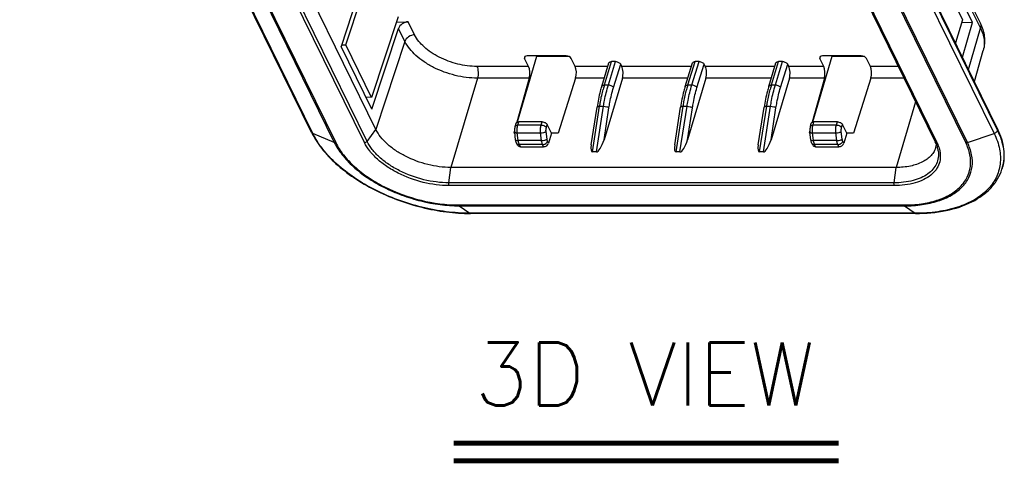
# Model space of a CAD drawing. Header units: millimetres. Extents: x 1095 to 2053, y 0 to 677.
# Tile 16 of 19: x 1719 to 1835, y 432 to 484. Entities that reach past the tile are written whole.
import ezdxf

# ---------------------------------------------------------------- set-up
doc = ezdxf.new("R2010")
doc.units = ezdxf.units.MM
doc.header["$LTSCALE"] = 0.3
doc.layers.add('3_ALL_AXES', color=7, linetype='Continuous')
doc.layers.add('7_ALL_FEATURES', color=7, linetype='Continuous')
doc.layers.add('AM_6_Text', color=7, linetype='Continuous', lineweight=20)
doc.styles.add('WHGTXT', font='simplex', dxfattribs={"bigfont": 'whgtxt'})

# ---------------------------------------------------------------- blocks, each defined once
blk = doc.blocks.new('A$C8bcdbc0d')
at = {"layer": '3_ALL_AXES', "color": 7, "linetype": 'Continuous'}
for p, q in [((116.76, 9.96), (82.17, 80.45)), ((117.29, 5.38), (117.25, 5.25))]:
    blk.add_line(p, q, dxfattribs=at)
blk.add_open_spline([(117.29, 5.38), (117.4, 5.73), (117.54, 6.47), (117.51, 8.05), (117.12, 9.22), (116.76, 9.96)], degree=3, knots=[0, 0, 0, 0, 0.234129, 0.475346, 1, 1, 1, 1], dxfattribs=at)
at = {"layer": '7_ALL_FEATURES', "color": 7, "linetype": 'Continuous'}
for p, q in [((35.4, 9.6), (0.81, 80.09)), ((35.56, 9.46), (0.97, 79.95)), ((43.03, 9.96), (8.44, 80.45)), ((81.74, 79.95), (116.33, 9.46)), ((82.13, 80.31), (116.72, 9.82)), ((3.5, 78.91), (38.09, 8.42)), ((3.67, 78.88), (38.27, 8.39)), ((41.68, 8.39), (7.09, 78.88)), ((41.98, 8.54), (7.39, 79.04)), ((74.76, 78.98), (109.35, 8.49)), ((74.96, 78.88), (109.55, 8.39)), ((112.96, 8.39), (78.37, 78.88)), ((113.15, 8.42), (78.56, 78.91)), ((108.76, 34.62), (114.66, 22.6)), ((108.8, 33.98), (114.7, 21.96)), ((42.06, 29.37), (38.91, 19.8)), ((39.47, 19.96), (42.62, 29.52)), ((113.76, 22.61), (110.02, 30.21)), ((109.65, 28.93), (112.58, 22.96)), ((45.67, 23.3), (42.52, 13.75)), ((45.46, 22.66), (46.86, 22.71)), ((47.63, 21.16), (46.86, 22.71)), ((112.58, 22.96), (111.73, 20.21)), ((112.48, 22.65), (113.76, 22.61)), ((112.57, 18.5), (113.76, 22.61)), ((42.57, 12.34), (45.72, 21.91)), ((46.47, 20.39), (45.72, 21.91)), ((113.28, 17.05), (114.7, 21.96)), ((38.96, 19.96), (39.47, 19.96)), ((42.52, 13.75), (39.47, 19.96)), ((46.47, 20.39), (43.03, 9.96)), ((42.57, 12.34), (38.91, 19.8)), ((113.98, 15.62), (115.03, 19.3)), ((62.07, 18.6), (59.78, 10.81)), ((60.67, 18.36), (60.74, 18.61)), ((61.13, 17.42), (60.67, 18.36)), ((65.58, 18.67), (60.98, 18.67)), ((62.04, 18.67), (62.07, 18.6)), ((65.9, 18.6), (62.07, 18.6)), ((66.66, 17.42), (66.19, 18.36)), ((69.8, 15.06), (70.66, 17.83)), ((70.13, 15.23), (70.98, 17.99)), ((70.59, 15.23), (71.44, 17.99)), ((71.44, 17.99), (70.98, 17.99)), ((71.2, 14.92), (72.06, 17.68)), ((72.18, 17.42), (72.06, 17.68)), ((79.7, 15.06), (80.56, 17.83)), ((80.03, 15.23), (80.88, 17.99)), ((80.49, 15.23), (81.34, 17.99)), ((81.34, 17.99), (80.88, 17.99)), ((81.1, 14.92), (81.96, 17.68)), ((82.08, 17.42), (81.96, 17.68)), ((89.61, 15.06), (90.46, 17.83)), ((89.93, 15.23), (90.78, 17.99)), ((90.39, 15.23), (91.25, 17.99)), ((91.25, 17.99), (90.78, 17.99)), ((91, 14.92), (91.86, 17.68)), ((91.99, 17.42), (91.86, 17.68)), ((97.08, 18.6), (94.78, 10.81)), ((95.67, 18.36), (95.74, 18.61)), ((96.13, 17.42), (95.67, 18.36)), ((100.58, 18.67), (95.98, 18.67)), ((97.04, 18.67), (97.08, 18.6)), ((100.9, 18.6), (97.08, 18.6)), ((101.66, 17.42), (101.19, 18.36)), ((61.13, 17.42), (55.01, 17.42)), ((70.53, 17.42), (66.66, 17.42)), ((80.43, 17.42), (72.18, 17.42)), ((90.33, 17.42), (82.08, 17.42)), ((96.13, 17.42), (91.99, 17.42)), ((104.97, 17.42), (101.66, 17.42)), ((55.07, 16.03), (51.92, 5.45)), ((61.21, 16.03), (55.07, 16.03)), ((61.21, 16.03), (59.76, 10.8)), ((66.71, 16.03), (64.64, 9.52)), ((70.1, 16.03), (66.71, 16.03)), ((72.25, 16.03), (70.08, 8.74)), ((70.13, 15.23), (70.59, 15.23)), ((80, 16.03), (72.25, 16.03)), ((82.15, 16.03), (79.98, 8.74)), ((80.03, 15.23), (80.49, 15.23)), ((89.9, 16.03), (82.15, 16.03)), ((92.05, 16.03), (89.88, 8.74)), ((89.93, 15.23), (90.39, 15.23)), ((96.21, 16.03), (92.05, 16.03)), ((96.21, 16.03), (94.76, 10.8)), ((101.71, 16.03), (99.64, 9.52)), ((105.65, 16.03), (101.71, 16.03)), ((42.52, 13.75), (41.86, 13.78)), ((107.02, 13.24), (104.7, 5.45)), ((68.56, 8.13), (69.25, 12.59)), ((68.72, 7.28), (69.56, 12.7)), ((69.18, 7.28), (70.02, 12.7)), ((69.56, 12.7), (70.02, 12.7)), ((70.08, 8.74), (70.66, 12.52)), ((78.46, 8.13), (79.15, 12.59)), ((78.62, 7.28), (79.46, 12.7)), ((79.08, 7.28), (79.92, 12.7)), ((79.46, 12.7), (79.92, 12.7)), ((79.98, 8.74), (80.56, 12.52)), ((88.36, 8.13), (89.05, 12.59)), ((88.52, 7.28), (89.36, 12.7)), ((88.98, 7.28), (89.82, 12.7)), ((89.36, 12.7), (89.82, 12.7)), ((89.88, 8.74), (90.46, 12.52)), ((59.54, 10.32), (59.65, 10.68)), ((59.86, 10.48), (59.97, 10.84)), ((62.74, 10.84), (59.97, 10.84)), ((62.63, 10.48), (62.74, 10.84)), ((63.24, 10.17), (63.35, 10.53)), ((63.86, 9.5), (63.35, 10.53)), ((94.54, 10.32), (94.65, 10.68)), ((94.86, 10.48), (94.97, 10.84)), ((97.74, 10.84), (94.97, 10.84)), ((97.63, 10.48), (97.74, 10.84)), ((98.24, 10.17), (98.35, 10.53)), ((98.86, 9.5), (98.35, 10.53)), ((38.09, 8.42), (35.56, 9.46)), ((41.98, 8.54), (43.03, 9.96)), ((59.47, 9.77), (59.4, 9.52)), ((59.48, 9.76), (59.4, 9.52)), ((59.49, 9.52), (59.4, 9.52)), ((59.6, 8.72), (59.49, 9.64)), ((59.8, 9.55), (62.56, 9.55)), ((59.91, 8.63), (59.8, 9.55)), ((59.86, 10.48), (62.63, 10.48)), ((62.67, 8.63), (62.56, 9.55)), ((63.32, 8.79), (63.21, 9.71)), ((63.86, 9.5), (63.5, 8.31)), ((64.64, 9.52), (63.86, 9.52)), ((63.86, 9.52), (63.86, 9.5)), ((94.48, 9.77), (94.41, 9.52)), ((94.48, 9.76), (94.41, 9.52)), ((94.49, 9.52), (94.41, 9.52)), ((94.6, 8.72), (94.49, 9.64)), ((94.8, 9.55), (97.56, 9.55)), ((94.91, 8.63), (94.8, 9.55)), ((94.86, 10.48), (97.63, 10.48)), ((97.68, 8.63), (97.56, 9.55)), ((98.32, 8.79), (98.21, 9.71)), ((98.86, 9.5), (98.5, 8.31)), ((99.64, 9.52), (98.86, 9.52)), ((98.86, 9.52), (98.86, 9.5)), ((113.15, 8.42), (116.33, 9.46)), ((116.76, 9.96), (116.72, 9.82)), ((59.83, 8.09), (59.71, 8.33)), ((62.67, 8.63), (59.91, 8.63)), ((63.5, 8.31), (63.39, 8.55)), ((94.83, 8.09), (94.71, 8.33)), ((97.68, 8.63), (94.91, 8.63)), ((98.5, 8.31), (98.39, 8.55)), ((62.8, 8.16), (60.04, 8.16)), ((60.16, 7.91), (60.04, 8.16)), ((60.16, 7.91), (62.92, 7.91)), ((62.92, 7.91), (62.8, 8.16)), ((69.18, 7.28), (68.72, 7.28)), ((79.08, 7.28), (78.62, 7.28)), ((88.98, 7.28), (88.52, 7.28)), ((97.8, 8.16), (95.04, 8.16)), ((95.16, 7.91), (95.04, 8.16)), ((95.16, 7.91), (97.92, 7.91)), ((97.92, 7.91), (97.8, 8.16)), ((51.69, 3.63), (51.92, 5.45)), ((104.7, 5.45), (51.92, 5.45)), ((104.46, 3.63), (104.7, 5.45)), ((104.46, 3.63), (51.69, 3.63)), ((104.5, 3.3), (51.72, 3.3)), ((52.85, 1), (105.63, 1)), ((52.92, 0.9), (105.7, 0.9)), ((52.92, 0.9), (54.19, 0.02)), ((106.97, 0.02), (54.19, 0.02)), ((107.02, 0), (54.24, 0)), ((105.7, 0.9), (106.97, 0.02))]:
    blk.add_line(p, q, dxfattribs=at)
for centre, radius, start, end in [((84.6, 10.76), 15.15, 162.8582, 164.9148), ((94.5, 10.76), 15.15, 162.8582, 164.9148), ((104.41, 10.76), 15.15, 162.8582, 164.9148), ((107.12, 8.52), 2.4, 344.0544, 351.7674), ((60.04, 8.67), 0.51, 263.3876, 270.0413), ((95.04, 8.67), 0.51, 263.3876, 270.0413), ((112.39, 6.75), 5.09, 342.8345, 345.7845), ((106.97, 20.62), 20.6, 270, 270.1425)]:
    blk.add_arc(centre, radius, start, end, dxfattribs=at)
for centre, major_axis, ratio, start_param, end_param in [((46.62, 21.93), (0.871, 0.492), 0.699358, 0.932887, 2.48623), ((61.13, 18.36), (0.478, -0.148), 0.572395, 2.066046, 3.636538), ((65.73, 18.36), (0.478, -0.148), 0.572686, 0.494919, 2.065411), ((96.13, 18.36), (0.478, -0.148), 0.572395, 2.066046, 3.636538), ((100.73, 18.36), (0.478, -0.148), 0.572686, 0.494919, 2.065411), ((60.9, 16.64), (-0.015, 1), 0.379354, -2.22972, -0.676377), ((66.4, 16.64), (0.015, 1), 0.399337, -2.218156, -0.664813), ((95.9, 16.64), (-0.015, 1), 0.379354, -2.22972, -0.676377), ((101.4, 16.64), (0.015, 1), 0.399337, -2.218156, -0.664813), ((63.04, 8.31), (0.446, 0.227), 0.731413, -2.178773, -0.607977), ((69.62, 8.74), (0.48, 1.45), 0.28719, -3.047736, -1.47694), ((79.52, 8.74), (0.48, 1.45), 0.28719, -3.047736, -1.47694), ((89.42, 8.74), (0.48, 1.45), 0.28719, -3.047736, -1.47694), ((98.04, 8.31), (0.446, 0.227), 0.731413, -2.178773, -0.607977), ((60.28, 8.31), (0.446, 0.227), 0.731413, 3.130901, 4.104412), ((69.16, 8.74), (0.48, 1.45), 0.28719, -4.19159, -3.047736), ((79.06, 8.74), (0.48, 1.45), 0.28719, -4.19159, -3.047736), ((88.96, 8.74), (0.48, 1.45), 0.28719, -4.19159, -3.047736), ((95.28, 8.31), (0.446, 0.227), 0.731413, 3.130901, 4.104412)]:
    blk.add_ellipse(centre, major_axis=major_axis, ratio=ratio, start_param=start_param, end_param=end_param, dxfattribs=at)
for points, knots in [([(114.66, 22.6), (114.91, 22.09), (115.18, 21.26), (115.21, 20.12), (115.11, 19.57), (115.03, 19.3)], [0, 0, 0, 0, 0.506359, 0.753787, 1, 1, 1, 1]), ([(114.66, 22.6), (114.7, 22.51), (114.76, 22.29), (114.73, 22.07), (114.7, 21.96)], [0, 0, 0, 0, 0.483511, 1, 1, 1, 1]), ([(47.63, 21.16), (47.38, 21.16), (46.89, 21), (46.54, 20.61), (46.47, 20.39)], [0, 0, 0, 0, 0.51604, 1, 1, 1, 1]), ([(55.01, 17.42), (54.25, 17.42), (52.7, 17.63), (50.89, 18.29), (49.59, 19.05), (48.53, 19.86), (47.89, 20.61), (47.63, 21.16)], [0, 0, 0, 0, 0.264564, 0.536354, 0.666541, 0.788658, 1, 1, 1, 1]), ([(114.7, 21.96), (114.91, 21.53), (115.14, 20.85), (115.17, 19.94), (115.09, 19.5), (115.03, 19.3)], [0, 0, 0, 0, 0.524574, 0.765982, 1, 1, 1, 1]), ([(55.07, 16.03), (54.19, 16.03), (52.39, 16.27), (50.28, 17.04), (48.75, 17.93), (47.52, 18.88), (46.78, 19.75), (46.47, 20.39)], [0, 0, 0, 0, 0.264566, 0.536355, 0.66654, 0.788656, 1, 1, 1, 1]), ([(70.66, 17.83), (70.66, 17.85), (70.69, 17.9), (70.77, 17.95), (70.87, 17.98), (70.94, 17.99), (70.98, 17.99)], [0, 0, 0, 0, 0.202202, 0.429991, 0.696539, 1, 1, 1, 1]), ([(71.44, 17.99), (71.57, 17.99), (71.76, 17.94), (71.96, 17.81), (72.03, 17.72), (72.06, 17.68)], [0, 0, 0, 0, 0.535025, 0.787804, 1, 1, 1, 1]), ([(80.56, 17.83), (80.57, 17.85), (80.6, 17.9), (80.67, 17.95), (80.77, 17.98), (80.84, 17.99), (80.88, 17.99)], [0, 0, 0, 0, 0.202202, 0.429991, 0.696539, 1, 1, 1, 1]), ([(81.34, 17.99), (81.47, 17.99), (81.66, 17.94), (81.86, 17.81), (81.93, 17.72), (81.96, 17.68)], [0, 0, 0, 0, 0.535025, 0.787804, 1, 1, 1, 1]), ([(90.46, 17.83), (90.47, 17.85), (90.5, 17.9), (90.57, 17.95), (90.67, 17.98), (90.75, 17.99), (90.78, 17.99)], [0, 0, 0, 0, 0.202202, 0.429991, 0.696539, 1, 1, 1, 1]), ([(91.25, 17.99), (91.37, 17.99), (91.56, 17.94), (91.76, 17.81), (91.84, 17.72), (91.86, 17.68)], [0, 0, 0, 0, 0.535025, 0.787804, 1, 1, 1, 1]), ([(55.01, 17.42), (55.05, 17.33), (55.12, 17.11), (55.16, 16.75), (55.15, 16.38), (55.11, 16.14), (55.07, 16.03)], [0, 0, 0, 0, 0.218501, 0.479421, 0.751257, 1, 1, 1, 1]), ([(72.25, 16.03), (72.28, 16.14), (72.33, 16.38), (72.34, 16.75), (72.29, 17.11), (72.23, 17.33), (72.18, 17.42)], [0, 0, 0, 0, 0.248743, 0.520579, 0.781499, 1, 1, 1, 1]), ([(82.15, 16.03), (82.19, 16.14), (82.23, 16.38), (82.24, 16.75), (82.2, 17.11), (82.13, 17.33), (82.08, 17.42)], [0, 0, 0, 0, 0.248743, 0.520579, 0.781499, 1, 1, 1, 1]), ([(92.05, 16.03), (92.09, 16.14), (92.13, 16.38), (92.14, 16.75), (92.1, 17.11), (92.03, 17.33), (91.99, 17.42)], [0, 0, 0, 0, 0.248743, 0.520579, 0.781499, 1, 1, 1, 1]), ([(69.8, 15.06), (69.81, 15.09), (69.84, 15.14), (69.92, 15.19), (70.02, 15.22), (70.09, 15.23), (70.13, 15.23)], [0, 0, 0, 0, 0.202197, 0.429952, 0.696497, 1, 1, 1, 1]), ([(70.02, 12.7), (70.05, 12.93), (70.2, 13.78), (70.4, 14.62), (70.59, 15.23)], [0, 0, 0, 0, 0.262379, 1, 1, 1, 1]), ([(70.59, 15.23), (70.72, 15.23), (70.91, 15.18), (71.11, 15.05), (71.18, 14.96), (71.2, 14.92)], [0, 0, 0, 0, 0.535025, 0.787804, 1, 1, 1, 1]), ([(79.7, 15.06), (79.71, 15.09), (79.74, 15.14), (79.82, 15.19), (79.92, 15.22), (79.99, 15.23), (80.03, 15.23)], [0, 0, 0, 0, 0.202197, 0.429952, 0.696497, 1, 1, 1, 1]), ([(79.92, 12.7), (79.96, 12.93), (80.1, 13.78), (80.3, 14.62), (80.49, 15.23)], [0, 0, 0, 0, 0.262379, 1, 1, 1, 1]), ([(80.49, 15.23), (80.62, 15.23), (80.81, 15.18), (81.01, 15.05), (81.08, 14.96), (81.1, 14.92)], [0, 0, 0, 0, 0.535025, 0.787804, 1, 1, 1, 1]), ([(89.61, 15.06), (89.61, 15.09), (89.64, 15.14), (89.72, 15.19), (89.82, 15.22), (89.89, 15.23), (89.93, 15.23)], [0, 0, 0, 0, 0.202197, 0.429952, 0.696497, 1, 1, 1, 1]), ([(89.82, 12.7), (89.86, 12.93), (90, 13.78), (90.2, 14.62), (90.39, 15.23)], [0, 0, 0, 0, 0.262379, 1, 1, 1, 1]), ([(90.39, 15.23), (90.52, 15.23), (90.71, 15.18), (90.91, 15.05), (90.98, 14.96), (91, 14.92)], [0, 0, 0, 0, 0.535025, 0.787804, 1, 1, 1, 1]), ([(69.8, 15.06), (69.74, 14.87), (69.51, 14.06), (69.35, 13.23), (69.25, 12.59)], [0, 0, 0, 0, 0.237624, 1, 1, 1, 1]), ([(69.56, 12.7), (69.59, 12.88), (69.7, 13.55), (69.85, 14.22), (69.98, 14.7)], [0, 0, 0, 0, 0.259004, 1, 1, 1, 1]), ([(70.66, 12.52), (70.69, 12.73), (70.83, 13.54), (71.02, 14.34), (71.2, 14.92)], [0, 0, 0, 0, 0.262378, 1, 1, 1, 1]), ([(79.7, 15.06), (79.65, 14.87), (79.41, 14.06), (79.25, 13.23), (79.15, 12.59)], [0, 0, 0, 0, 0.237624, 1, 1, 1, 1]), ([(79.46, 12.7), (79.49, 12.88), (79.6, 13.55), (79.75, 14.22), (79.88, 14.7)], [0, 0, 0, 0, 0.259004, 1, 1, 1, 1]), ([(80.56, 12.52), (80.6, 12.73), (80.73, 13.54), (80.92, 14.34), (81.1, 14.92)], [0, 0, 0, 0, 0.262378, 1, 1, 1, 1]), ([(89.61, 15.06), (89.55, 14.87), (89.32, 14.06), (89.15, 13.23), (89.05, 12.59)], [0, 0, 0, 0, 0.237624, 1, 1, 1, 1]), ([(89.36, 12.7), (89.39, 12.88), (89.5, 13.55), (89.65, 14.22), (89.78, 14.7)], [0, 0, 0, 0, 0.259004, 1, 1, 1, 1]), ([(90.46, 12.52), (90.5, 12.73), (90.64, 13.54), (90.83, 14.34), (91, 14.92)], [0, 0, 0, 0, 0.262378, 1, 1, 1, 1]), ([(69.25, 12.59), (69.25, 12.63), (69.34, 12.68), (69.44, 12.7), (69.52, 12.7), (69.56, 12.7)], [0, 0, 0, 0, 0.352777, 0.644157, 1, 1, 1, 1]), ([(70.02, 12.7), (70.15, 12.7), (70.33, 12.68), (70.55, 12.6), (70.63, 12.55), (70.66, 12.52)], [0, 0, 0, 0, 0.564199, 0.814181, 1, 1, 1, 1]), ([(79.15, 12.59), (79.15, 12.63), (79.24, 12.68), (79.34, 12.7), (79.42, 12.7), (79.46, 12.7)], [0, 0, 0, 0, 0.352777, 0.644157, 1, 1, 1, 1]), ([(79.92, 12.7), (80.05, 12.7), (80.23, 12.68), (80.45, 12.6), (80.53, 12.55), (80.56, 12.52)], [0, 0, 0, 0, 0.564199, 0.814181, 1, 1, 1, 1]), ([(89.05, 12.59), (89.06, 12.63), (89.14, 12.68), (89.25, 12.7), (89.32, 12.7), (89.36, 12.7)], [0, 0, 0, 0, 0.352777, 0.644157, 1, 1, 1, 1]), ([(89.82, 12.7), (89.95, 12.7), (90.14, 12.68), (90.35, 12.6), (90.44, 12.55), (90.46, 12.52)], [0, 0, 0, 0, 0.564199, 0.814181, 1, 1, 1, 1]), ([(59.65, 10.68), (59.66, 10.71), (59.69, 10.76), (59.76, 10.81), (59.86, 10.84), (59.94, 10.84), (59.97, 10.84)], [0, 0, 0, 0, 0.202202, 0.429991, 0.696539, 1, 1, 1, 1]), ([(62.74, 10.84), (62.86, 10.84), (63.05, 10.8), (63.25, 10.67), (63.33, 10.58), (63.35, 10.53)], [0, 0, 0, 0, 0.535025, 0.787804, 1, 1, 1, 1]), ([(94.65, 10.68), (94.66, 10.71), (94.69, 10.76), (94.76, 10.81), (94.86, 10.84), (94.94, 10.84), (94.97, 10.84)], [0, 0, 0, 0, 0.202202, 0.429991, 0.696539, 1, 1, 1, 1]), ([(97.74, 10.84), (97.87, 10.84), (98.06, 10.8), (98.26, 10.67), (98.33, 10.58), (98.35, 10.53)], [0, 0, 0, 0, 0.535025, 0.787804, 1, 1, 1, 1]), ([(35.4, 9.6), (35.73, 8.93), (36.6, 7.6), (38.31, 5.8), (40.44, 4.16), (42.9, 2.73), (45.6, 1.55), (48.45, 0.68), (51.35, 0.13), (53.29, 0), (54.24, 0)], [0, 0, 0, 0, 0.101929, 0.214241, 0.336172, 0.465753, 0.600206, 0.736295, 0.870635, 1, 1, 1, 1]), ([(35.4, 9.6), (35.41, 9.59), (35.45, 9.53), (35.51, 9.48), (35.56, 9.46)], [0, 0, 0, 0, 0.241841, 1, 1, 1, 1]), ([(54.19, 0.02), (53.25, 0.02), (51.33, 0.15), (48.46, 0.69), (45.63, 1.55), (42.94, 2.72), (40.51, 4.13), (38.41, 5.75), (36.73, 7.51), (35.88, 8.81), (35.56, 9.46)], [0, 0, 0, 0, 0.129672, 0.264544, 0.401256, 0.536278, 0.666223, 0.788123, 0.89974, 1, 1, 1, 1]), ([(51.92, 5.45), (51, 5.45), (49.15, 5.7), (46.96, 6.5), (45.39, 7.41), (44.39, 8.19), (43.59, 9.03), (43.18, 9.65), (43.03, 9.96)], [0, 0, 0, 0, 0.26432, 0.535856, 0.665921, 0.787923, 0.89966, 1, 1, 1, 1]), ([(59.54, 10.32), (59.52, 10.26), (59.47, 10.04), (59.46, 9.81), (59.49, 9.64)], [0, 0, 0, 0, 0.241441, 1, 1, 1, 1]), ([(59.49, 9.64), (59.49, 9.63), (59.52, 9.6), (59.58, 9.57), (59.68, 9.55), (59.76, 9.55), (59.8, 9.55)], [0, 0, 0, 0, 0.133387, 0.341615, 0.635894, 1, 1, 1, 1]), ([(59.54, 10.32), (59.54, 10.34), (59.57, 10.39), (59.65, 10.44), (59.75, 10.47), (59.82, 10.48), (59.86, 10.48)], [0, 0, 0, 0, 0.202197, 0.429952, 0.696497, 1, 1, 1, 1]), ([(59.8, 9.55), (59.78, 9.71), (59.77, 10.03), (59.82, 10.34), (59.86, 10.48)], [0, 0, 0, 0, 0.519007, 1, 1, 1, 1]), ([(62.56, 9.55), (62.54, 9.71), (62.53, 10.03), (62.58, 10.34), (62.63, 10.48)], [0, 0, 0, 0, 0.519007, 1, 1, 1, 1]), ([(62.56, 9.55), (62.69, 9.55), (62.87, 9.57), (63.09, 9.64), (63.17, 9.68), (63.21, 9.71)], [0, 0, 0, 0, 0.569938, 0.819502, 1, 1, 1, 1]), ([(62.63, 10.48), (62.65, 10.48), (62.76, 10.47), (62.86, 10.45), (62.94, 10.42)], [0, 0, 0, 0, 0.240878, 1, 1, 1, 1]), ([(62.94, 10.42), (62.97, 10.4), (63.07, 10.35), (63.17, 10.28), (63.21, 10.21)], [0, 0, 0, 0, 0.275297, 1, 1, 1, 1]), ([(63.21, 9.71), (63.2, 9.79), (63.19, 9.94), (63.22, 10.1), (63.24, 10.17)], [0, 0, 0, 0, 0.519007, 1, 1, 1, 1]), ([(94.54, 10.32), (94.52, 10.26), (94.47, 10.04), (94.46, 9.81), (94.49, 9.64)], [0, 0, 0, 0, 0.241441, 1, 1, 1, 1]), ([(94.49, 9.64), (94.49, 9.63), (94.52, 9.6), (94.58, 9.57), (94.68, 9.55), (94.76, 9.55), (94.8, 9.55)], [0, 0, 0, 0, 0.133387, 0.341615, 0.635894, 1, 1, 1, 1]), ([(94.54, 10.32), (94.54, 10.34), (94.57, 10.39), (94.65, 10.44), (94.75, 10.47), (94.82, 10.48), (94.86, 10.48)], [0, 0, 0, 0, 0.202197, 0.429952, 0.696497, 1, 1, 1, 1]), ([(94.8, 9.55), (94.78, 9.71), (94.77, 10.03), (94.82, 10.34), (94.86, 10.48)], [0, 0, 0, 0, 0.519007, 1, 1, 1, 1]), ([(97.56, 9.55), (97.54, 9.71), (97.53, 10.03), (97.58, 10.34), (97.63, 10.48)], [0, 0, 0, 0, 0.519007, 1, 1, 1, 1]), ([(97.56, 9.55), (97.69, 9.55), (97.87, 9.57), (98.09, 9.64), (98.17, 9.68), (98.21, 9.71)], [0, 0, 0, 0, 0.569938, 0.819502, 1, 1, 1, 1]), ([(97.63, 10.48), (97.65, 10.48), (97.76, 10.47), (97.86, 10.45), (97.94, 10.42)], [0, 0, 0, 0, 0.240878, 1, 1, 1, 1]), ([(97.94, 10.42), (97.97, 10.4), (98.07, 10.35), (98.17, 10.28), (98.21, 10.21)], [0, 0, 0, 0, 0.275297, 1, 1, 1, 1]), ([(98.21, 9.71), (98.2, 9.79), (98.19, 9.94), (98.22, 10.1), (98.24, 10.17)], [0, 0, 0, 0, 0.519007, 1, 1, 1, 1]), ([(116.33, 9.46), (116.62, 8.88), (117.04, 7.7), (117.14, 5.87), (116.63, 4.16), (115.54, 2.69), (113.96, 1.51), (111.94, 0.65), (109.59, 0.13), (107.9, 0.02), (107.02, 0.02)], [0, 0, 0, 0, 0.119106, 0.227477, 0.331679, 0.439646, 0.558059, 0.690704, 0.838453, 1, 1, 1, 1]), ([(116.6, 9.63), (116.58, 9.61), (116.5, 9.54), (116.41, 9.49), (116.33, 9.46)], [0, 0, 0, 0, 0.245484, 1, 1, 1, 1]), ([(116.72, 9.82), (116.71, 9.81), (116.69, 9.74), (116.64, 9.67), (116.6, 9.63)], [0, 0, 0, 0, 0.235509, 1, 1, 1, 1]), ([(116.72, 9.82), (117.06, 9.13), (117.44, 8.03), (117.51, 6.54), (117.41, 5.84), (117.32, 5.5)], [0, 0, 0, 0, 0.524388, 0.766064, 1, 1, 1, 1]), ([(38.27, 8.39), (38.25, 8.39), (38.19, 8.39), (38.13, 8.41), (38.09, 8.42)], [0, 0, 0, 0, 0.26243, 1, 1, 1, 1]), ([(38.09, 8.42), (38.35, 7.9), (39.03, 6.87), (40.36, 5.47), (42.03, 4.18), (43.97, 3.05), (46.11, 2.13), (49.07, 1.22), (51.4, 0.9), (52.92, 0.9)], [0, 0, 0, 0, 0.100305, 0.211978, 0.333934, 0.463941, 0.599028, 0.735802, 1, 1, 1, 1]), ([(38.27, 8.39), (38.52, 7.88), (39.18, 6.86), (40.5, 5.48), (42.14, 4.22), (44.72, 2.72), (48.3, 1.41), (51.35, 1), (52.85, 1)], [0, 0, 0, 0, 0.100347, 0.21207, 0.334079, 0.464144, 0.735688, 1, 1, 1, 1]), ([(51.72, 3.3), (50.69, 3.3), (48.59, 3.58), (46.12, 4.48), (44.35, 5.52), (43.21, 6.39), (42.31, 7.34), (41.85, 8.04), (41.68, 8.39)], [0, 0, 0, 0, 0.264318, 0.535856, 0.665921, 0.787925, 0.899662, 1, 1, 1, 1]), ([(51.69, 3.63), (50.69, 3.63), (48.66, 3.9), (46.28, 4.77), (44.56, 5.77), (43.47, 6.61), (42.59, 7.53), (42.15, 8.2), (41.98, 8.54)], [0, 0, 0, 0, 0.26432, 0.535856, 0.665921, 0.787923, 0.89966, 1, 1, 1, 1]), ([(59.71, 8.33), (59.7, 8.36), (59.64, 8.49), (59.61, 8.62), (59.6, 8.72)], [0, 0, 0, 0, 0.242306, 1, 1, 1, 1]), ([(59.6, 8.72), (59.6, 8.71), (59.63, 8.68), (59.7, 8.65), (59.8, 8.64), (59.87, 8.63), (59.91, 8.63)], [0, 0, 0, 0, 0.133387, 0.341615, 0.635894, 1, 1, 1, 1]), ([(59.71, 8.33), (59.74, 8.28), (59.82, 8.2), (59.92, 8.17), (59.98, 8.16)], [0, 0, 0, 0, 0.46971, 1, 1, 1, 1]), ([(59.94, 8.45), (59.94, 8.47), (59.93, 8.53), (59.92, 8.59), (59.91, 8.63)], [0, 0, 0, 0, 0.243335, 1, 1, 1, 1]), ([(60.04, 8.16), (60.03, 8.18), (59.99, 8.27), (59.96, 8.38), (59.94, 8.45)], [0, 0, 0, 0, 0.225557, 1, 1, 1, 1]), ([(62.67, 8.63), (62.8, 8.63), (62.99, 8.66), (63.2, 8.72), (63.29, 8.76), (63.32, 8.79)], [0, 0, 0, 0, 0.569938, 0.819502, 1, 1, 1, 1]), ([(62.8, 8.16), (62.79, 8.19), (62.72, 8.34), (62.69, 8.51), (62.67, 8.63)], [0, 0, 0, 0, 0.218341, 1, 1, 1, 1]), ([(62.8, 8.16), (62.93, 8.16), (63.17, 8.24), (63.35, 8.44), (63.39, 8.55)], [0, 0, 0, 0, 0.516982, 1, 1, 1, 1]), ([(63.39, 8.55), (63.38, 8.57), (63.35, 8.64), (63.33, 8.72), (63.32, 8.79)], [0, 0, 0, 0, 0.218343, 1, 1, 1, 1]), ([(94.71, 8.33), (94.7, 8.36), (94.64, 8.49), (94.61, 8.62), (94.6, 8.72)], [0, 0, 0, 0, 0.242306, 1, 1, 1, 1]), ([(94.6, 8.72), (94.6, 8.71), (94.63, 8.68), (94.7, 8.65), (94.8, 8.64), (94.87, 8.63), (94.91, 8.63)], [0, 0, 0, 0, 0.133387, 0.341615, 0.635894, 1, 1, 1, 1]), ([(94.71, 8.33), (94.74, 8.28), (94.82, 8.2), (94.92, 8.17), (94.98, 8.16)], [0, 0, 0, 0, 0.46971, 1, 1, 1, 1]), ([(94.94, 8.45), (94.94, 8.47), (94.93, 8.53), (94.92, 8.59), (94.91, 8.63)], [0, 0, 0, 0, 0.243335, 1, 1, 1, 1]), ([(95.04, 8.16), (95.03, 8.18), (94.99, 8.27), (94.96, 8.38), (94.94, 8.45)], [0, 0, 0, 0, 0.225557, 1, 1, 1, 1]), ([(97.68, 8.63), (97.8, 8.63), (97.99, 8.66), (98.2, 8.72), (98.29, 8.76), (98.32, 8.79)], [0, 0, 0, 0, 0.569938, 0.819502, 1, 1, 1, 1]), ([(97.8, 8.16), (97.79, 8.19), (97.72, 8.34), (97.69, 8.51), (97.68, 8.63)], [0, 0, 0, 0, 0.218341, 1, 1, 1, 1]), ([(97.8, 8.16), (97.93, 8.16), (98.18, 8.24), (98.35, 8.44), (98.39, 8.55)], [0, 0, 0, 0, 0.516982, 1, 1, 1, 1]), ([(98.39, 8.55), (98.38, 8.57), (98.35, 8.64), (98.33, 8.72), (98.32, 8.79)], [0, 0, 0, 0, 0.218343, 1, 1, 1, 1]), ([(105.63, 1), (106.32, 1), (107.65, 1.08), (109.5, 1.48), (111.08, 2.16), (112.33, 3.08), (113.19, 4.23), (113.59, 5.57), (113.52, 7.01), (113.18, 7.93), (112.96, 8.39)], [0, 0, 0, 0, 0.161627, 0.309493, 0.442226, 0.560683, 0.668627, 0.772745, 0.881009, 1, 1, 1, 1]), ([(105.7, 0.9), (106.4, 0.9), (107.75, 0.99), (109.64, 1.4), (111.24, 2.08), (112.51, 3.02), (113.39, 4.19), (113.8, 5.55), (113.72, 7.02), (113.38, 7.96), (113.15, 8.42)], [0, 0, 0, 0, 0.16163, 0.309495, 0.442227, 0.560683, 0.668627, 0.772744, 0.881007, 1, 1, 1, 1]), ([(109.7, 7.4), (109.69, 7.49), (109.62, 7.87), (109.48, 8.23), (109.35, 8.49)], [0, 0, 0, 0, 0.236097, 1, 1, 1, 1]), ([(109.55, 8.39), (109.51, 8.39), (109.43, 8.4), (109.37, 8.46), (109.35, 8.49)], [0, 0, 0, 0, 0.536279, 1, 1, 1, 1]), ([(109.55, 8.39), (109.56, 8.36), (109.62, 8.23), (109.68, 8.11), (109.71, 8.01)], [0, 0, 0, 0, 0.253958, 1, 1, 1, 1]), ([(112.96, 8.39), (112.97, 8.39), (113.04, 8.39), (113.1, 8.41), (113.15, 8.42)], [0, 0, 0, 0, 0.242946, 1, 1, 1, 1]), ([(109.7, 7.4), (109.73, 7.14), (109.74, 6.62), (109.52, 5.87), (109.08, 5.2), (108.45, 4.64), (107.65, 4.19), (106.32, 3.74), (105.22, 3.63), (104.46, 3.63)], [0, 0, 0, 0, 0.106301, 0.209406, 0.315088, 0.42844, 0.552898, 0.689967, 1, 1, 1, 1]), ([(109.84, 7.63), (109.91, 7.35), (109.99, 6.77), (109.86, 5.91), (109.46, 5.14), (108.82, 4.48), (107.97, 3.96), (106.54, 3.43), (105.33, 3.3), (104.5, 3.3)], [0, 0, 0, 0, 0.110476, 0.214903, 0.31971, 0.431126, 0.553678, 0.689564, 1, 1, 1, 1]), ([(109.43, 7.87), (109.37, 7.68), (109.22, 7.33), (108.74, 6.67), (107.8, 6), (106.35, 5.54), (105.27, 5.45), (104.7, 5.45)], [0, 0, 0, 0, 0.099955, 0.203239, 0.430349, 0.69605, 1, 1, 1, 1]), ([(109.71, 8.01), (109.73, 7.98), (109.77, 7.85), (109.81, 7.73), (109.84, 7.63)], [0, 0, 0, 0, 0.253817, 1, 1, 1, 1]), ([(107.02, 0), (108.23, 0), (110.53, 0.19), (113.21, 1.04), (114.94, 2.09), (115.98, 3), (116.78, 4.05), (117.13, 4.84), (117.25, 5.25)], [0, 0, 0, 0, 0.297218, 0.560085, 0.678886, 0.790429, 0.896608, 1, 1, 1, 1]), ([(51.72, 3.3), (51.7, 3.34), (51.68, 3.46), (51.68, 3.57), (51.69, 3.63)], [0, 0, 0, 0, 0.461294, 1, 1, 1, 1]), ([(104.5, 3.3), (104.48, 3.34), (104.45, 3.46), (104.45, 3.57), (104.46, 3.63)], [0, 0, 0, 0, 0.461294, 1, 1, 1, 1]), ([(52.85, 1), (52.86, 0.99), (52.88, 0.95), (52.9, 0.92), (52.92, 0.9)], [0, 0, 0, 0, 0.29088, 1, 1, 1, 1]), ([(54.24, 0), (54.23, 0), (54.21, 0.01), (54.2, 0.01), (54.19, 0.02)], [0, 0, 0, 0, 0.730882, 1, 1, 1, 1]), ([(105.63, 1), (105.63, 0.99), (105.65, 0.95), (105.68, 0.92), (105.7, 0.9)], [0, 0, 0, 0, 0.29088, 1, 1, 1, 1]), ([(107.02, 0), (107.01, 0), (106.99, 0.01), (106.97, 0.01), (106.97, 0.02)], [0, 0, 0, 0, 0.730882, 1, 1, 1, 1])]:
    blk.add_open_spline(points, degree=3, knots=knots, dxfattribs=at)
for points in [[(63.21, 10.21), (63.22, 10.2), (63.23, 10.18), (63.24, 10.17)], [(98.21, 10.21), (98.22, 10.2), (98.23, 10.18), (98.24, 10.17)], [(41.68, 8.39), (41.79, 8.39), (41.92, 8.45), (41.98, 8.54)]]:
    blk.add_open_spline(points, degree=3, dxfattribs=at)

msp = doc.modelspace()

# ---------------------------------------------------------------- linework, layer by layer
at = {"layer": 'AM_6_Text', "color": 0}
msp.add_lwpolyline([(1770.18, 434.01, 0.598, 0.598, 0), (1815.79, 434.01, 0.897, 0.897, 0)], format="xyseb", dxfattribs=at)
at = {"layer": 'AM_6_Text', "color": 0, "const_width": 0.598}
msp.add_lwpolyline([(1770.18, 431.91), (1815.79, 431.91)], dxfattribs=at)

# ---------------------------------------------------------------- block references
msp.add_blockref('A$C8bcdbc0d', (1717.91, 461.22))

# ---------------------------------------------------------------- texts
at = {"layer": 'AM_6_Text', "color": 0, "insert": (1792.79, 442.2), "char_height": 7.474, "attachment_point": 5, "style": 'WHGTXT'}
msp.add_mtext('3D VIEW', dxfattribs=at)

doc.saveas('drawing.dxf')
